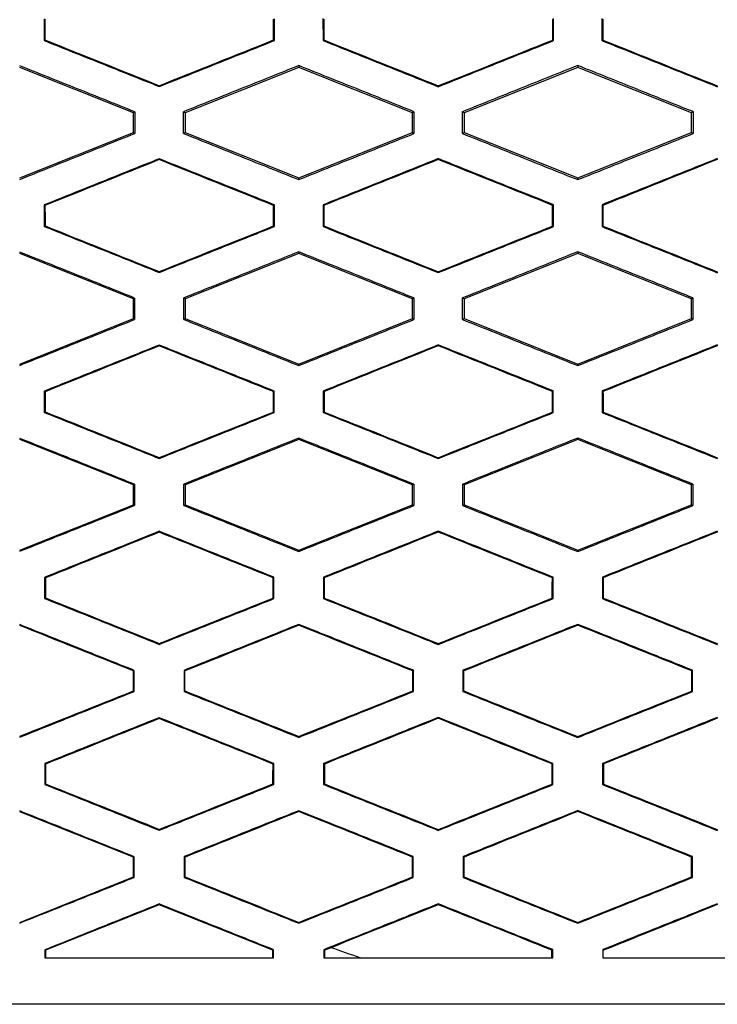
# Model space of a CAD drawing. Header units: millimetres. Extents: x 82 to 1002, y -172 to 1064.
# Tile 82 of 159: x 658 to 666, y 459 to 469. Entities that reach past the tile are written whole.
import ezdxf

# ---------------------------------------------------------------- set-up
doc = ezdxf.new("R2010")
doc.units = ezdxf.units.MM

msp = doc.modelspace()

# ---------------------------------------------------------------- linework, layer by layer
at = {"color": 7, "linetype": 'Continuous', "lineweight": 25}
for p, q in [((658.485, 469.486), (658.485, 469.253)), ((660.962, 469.252), (660.962, 469.487)), ((661.483, 469.488), (661.484, 469.252)), ((663.963, 469.251), (663.963, 469.488)), ((664.483, 469.488), (664.483, 469.251)), ((658.485, 469.253), (658.494, 469.259)), ((660.962, 469.252), (660.953, 469.258)), ((661.484, 469.252), (661.492, 469.258)), ((663.963, 469.251), (663.954, 469.257)), ((664.483, 469.251), (664.492, 469.257)), ((661.223, 468.983), (661.223, 468.964)), ((664.223, 468.984), (664.223, 468.964)), ((659.445, 468.476), (658.223, 468.964)), ((661.223, 468.964), (660.001, 468.476)), ((662.445, 468.476), (661.223, 468.964)), ((664.223, 468.964), (663.001, 468.476)), ((665.445, 468.476), (664.223, 468.964)), ((659.723, 468.758), (659.723, 468.767)), ((662.723, 468.756), (662.723, 468.766)), ((665.723, 468.765), (665.723, 468.756)), ((659.461, 468.486), (659.445, 468.476)), ((659.445, 468.264), (659.445, 468.476)), ((660.001, 468.476), (659.985, 468.487)), ((660.001, 468.476), (660.001, 468.264)), ((662.462, 468.487), (662.445, 468.476)), ((662.445, 468.264), (662.445, 468.476)), ((663.001, 468.476), (662.984, 468.487)), ((663.001, 468.476), (663.001, 468.264)), ((665.463, 468.488), (665.445, 468.476)), ((665.445, 468.264), (665.445, 468.476)), ((658.223, 467.775), (659.445, 468.264)), ((659.445, 468.264), (659.46, 468.253)), ((659.985, 468.253), (660.001, 468.264)), ((660.001, 468.264), (661.223, 467.775)), ((661.223, 467.775), (662.445, 468.264)), ((662.445, 468.264), (662.462, 468.252)), ((662.984, 468.252), (663.001, 468.264)), ((663.001, 468.264), (664.223, 467.775)), ((664.223, 467.775), (665.445, 468.264)), ((665.445, 468.264), (665.462, 468.252)), ((659.723, 467.981), (659.723, 467.972)), ((662.723, 467.983), (662.723, 467.973)), ((665.723, 467.983), (665.723, 467.974)), ((661.223, 467.758), (661.223, 467.775)), ((664.223, 467.757), (664.223, 467.775)), ((658.487, 467.485), (658.487, 467.254)), ((658.495, 467.479), (658.487, 467.485)), ((660.961, 467.486), (660.952, 467.48)), ((660.961, 467.253), (660.961, 467.486)), ((661.485, 467.487), (661.485, 467.253)), ((661.494, 467.481), (661.485, 467.487)), ((663.962, 467.487), (663.953, 467.481)), ((663.961, 467.252), (663.962, 467.487)), ((664.484, 467.487), (664.484, 467.252)), ((664.484, 467.487), (664.493, 467.481)), ((658.487, 467.254), (658.496, 467.26)), ((660.961, 467.253), (660.952, 467.259)), ((661.485, 467.253), (661.494, 467.259)), ((663.961, 467.252), (663.953, 467.258)), ((664.484, 467.252), (664.493, 467.258)), ((659.445, 466.476), (658.223, 466.964)), ((661.223, 466.964), (660.001, 466.476)), ((661.223, 466.981), (661.223, 466.964)), ((662.445, 466.476), (661.223, 466.964)), ((664.223, 466.964), (663.001, 466.476)), ((664.223, 466.982), (664.223, 466.964)), ((665.445, 466.476), (664.223, 466.964)), ((659.723, 466.759), (659.723, 466.769)), ((662.723, 466.758), (662.723, 466.767)), ((665.723, 466.767), (665.723, 466.757)), ((659.459, 466.485), (659.445, 466.476)), ((659.445, 466.264), (659.445, 466.476)), ((660.001, 466.476), (659.986, 466.486)), ((660.001, 466.476), (660.001, 466.264)), ((662.461, 466.486), (662.445, 466.476)), ((662.445, 466.264), (662.445, 466.476)), ((663.001, 466.476), (662.985, 466.486)), ((663.001, 466.476), (663.001, 466.264)), ((665.461, 466.487), (665.445, 466.476)), ((665.445, 466.264), (665.445, 466.476)), ((658.223, 465.775), (659.445, 466.264)), ((659.445, 466.264), (659.459, 466.254)), ((659.987, 466.254), (660.001, 466.264)), ((660.001, 466.264), (661.223, 465.775)), ((661.223, 465.775), (662.445, 466.264)), ((662.445, 466.264), (662.46, 466.253)), ((662.985, 466.253), (663.001, 466.264)), ((663.001, 466.264), (664.223, 465.775)), ((664.223, 465.775), (665.445, 466.264)), ((665.445, 466.264), (665.461, 466.253)), ((659.723, 465.979), (659.723, 465.97)), ((662.723, 465.981), (662.723, 465.972)), ((665.723, 465.982), (665.723, 465.972)), ((661.223, 465.759), (661.223, 465.775)), ((664.223, 465.758), (664.223, 465.775)), ((658.488, 465.484), (658.488, 465.255)), ((658.497, 465.478), (658.488, 465.484)), ((660.959, 465.485), (660.95, 465.479)), ((660.959, 465.254), (660.959, 465.485)), ((661.487, 465.485), (661.487, 465.254)), ((661.495, 465.48), (661.487, 465.485)), ((663.96, 465.486), (663.951, 465.48)), ((663.96, 465.254), (663.96, 465.486)), ((664.486, 465.486), (664.486, 465.254)), ((664.486, 465.486), (664.494, 465.48)), ((658.488, 465.255), (658.497, 465.261)), ((660.959, 465.254), (660.95, 465.26)), ((661.487, 465.254), (661.495, 465.26)), ((663.96, 465.254), (663.951, 465.259)), ((664.486, 465.254), (664.495, 465.259)), ((659.445, 464.476), (658.223, 464.964)), ((661.223, 464.964), (660.001, 464.476)), ((661.223, 464.979), (661.223, 464.964)), ((662.445, 464.476), (661.223, 464.964)), ((664.223, 464.964), (663.001, 464.476)), ((664.223, 464.98), (664.223, 464.964)), ((665.445, 464.476), (664.223, 464.964)), ((659.723, 464.761), (659.723, 464.77)), ((662.723, 464.76), (662.723, 464.769)), ((665.723, 464.769), (665.723, 464.759)), ((659.457, 464.484), (659.445, 464.476)), ((659.445, 464.264), (659.445, 464.476)), ((660.001, 464.476), (659.988, 464.484)), ((660.001, 464.476), (660.001, 464.264)), ((662.459, 464.485), (662.445, 464.476)), ((662.445, 464.264), (662.445, 464.476)), ((663.001, 464.476), (662.987, 464.485)), ((663.001, 464.476), (663.001, 464.264)), ((665.459, 464.486), (665.445, 464.476)), ((665.445, 464.264), (665.445, 464.476)), ((658.223, 463.775), (659.445, 464.264)), ((659.445, 464.264), (659.457, 464.255)), ((659.988, 464.255), (660.001, 464.264)), ((660.001, 464.264), (661.223, 463.775)), ((661.223, 463.775), (662.445, 464.264)), ((662.445, 464.264), (662.459, 464.254)), ((662.987, 464.254), (663.001, 464.264)), ((663.001, 464.264), (664.223, 463.775)), ((664.223, 463.775), (665.445, 464.264)), ((665.445, 464.264), (665.459, 464.254)), ((659.723, 463.978), (659.723, 463.968)), ((662.723, 463.979), (662.723, 463.97)), ((665.723, 463.98), (665.723, 463.97)), ((661.223, 463.761), (661.223, 463.775)), ((664.223, 463.76), (664.223, 463.775)), ((658.49, 463.483), (658.49, 463.256)), ((658.499, 463.477), (658.49, 463.483)), ((660.957, 463.484), (660.949, 463.478)), ((660.957, 463.255), (660.957, 463.484)), ((661.488, 463.484), (661.489, 463.255)), ((661.497, 463.478), (661.488, 463.484)), ((663.958, 463.485), (663.95, 463.479)), ((663.958, 463.255), (663.958, 463.485)), ((664.488, 463.485), (664.488, 463.255)), ((664.488, 463.485), (664.496, 463.479)), ((658.49, 463.256), (658.499, 463.262)), ((660.957, 463.255), (660.948, 463.261)), ((661.489, 463.255), (661.497, 463.261)), ((663.958, 463.255), (663.949, 463.261)), ((664.488, 463.255), (664.497, 463.261)), ((661.223, 462.977), (661.223, 462.968)), ((664.223, 462.978), (664.223, 462.969)), ((659.723, 462.763), (659.723, 462.772)), ((662.723, 462.762), (662.723, 462.771)), ((665.723, 462.771), (665.723, 462.761)), ((659.455, 462.483), (659.447, 462.477)), ((659.455, 462.257), (659.455, 462.483)), ((659.99, 462.483), (659.99, 462.256)), ((659.99, 462.483), (659.999, 462.477)), ((659.999, 462.262), (659.999, 462.477)), ((662.457, 462.484), (662.448, 462.478)), ((662.457, 462.256), (662.457, 462.484)), ((662.989, 462.484), (662.989, 462.256)), ((662.989, 462.484), (662.998, 462.478)), ((662.998, 462.262), (662.998, 462.478)), ((665.457, 462.484), (665.449, 462.478)), ((665.457, 462.255), (665.457, 462.484)), ((659.455, 462.257), (659.447, 462.263)), ((659.999, 462.262), (659.99, 462.256)), ((662.457, 462.256), (662.448, 462.262)), ((662.998, 462.262), (662.989, 462.256)), ((665.457, 462.255), (665.449, 462.261)), ((659.723, 461.975), (659.723, 461.966)), ((662.723, 461.977), (662.723, 461.968)), ((665.723, 461.978), (665.723, 461.968)), ((661.223, 461.763), (661.223, 461.773)), ((664.223, 461.762), (664.223, 461.772)), ((658.492, 461.482), (658.492, 461.258)), ((658.501, 461.476), (658.492, 461.482)), ((660.955, 461.483), (660.947, 461.477)), ((660.955, 461.257), (660.955, 461.483)), ((661.49, 461.483), (661.491, 461.257)), ((661.499, 461.477), (661.49, 461.483)), ((663.956, 461.483), (663.948, 461.478)), ((663.956, 461.256), (663.956, 461.483)), ((664.49, 461.483), (664.49, 461.256)), ((664.49, 461.483), (664.498, 461.478)), ((658.492, 461.258), (658.501, 461.264)), ((660.955, 461.257), (660.946, 461.263)), ((661.491, 461.257), (661.499, 461.263)), ((663.956, 461.256), (663.947, 461.262)), ((664.49, 461.256), (664.499, 461.262)), ((659.445, 460.476), (658.223, 460.964)), ((661.223, 460.975), (661.223, 460.966)), ((664.223, 460.976), (664.223, 460.967)), ((659.723, 460.765), (659.723, 460.775)), ((662.723, 460.764), (662.723, 460.773)), ((665.723, 460.773), (665.723, 460.763)), ((659.453, 460.481), (659.445, 460.476)), ((659.445, 460.264), (659.445, 460.476)), ((659.453, 460.258), (659.453, 460.481)), ((659.992, 460.482), (659.993, 460.258)), ((659.992, 460.482), (660.001, 460.476)), ((660.001, 460.264), (660.001, 460.476)), ((662.455, 460.482), (662.446, 460.477)), ((662.455, 460.257), (662.455, 460.482)), ((662.991, 460.483), (662.991, 460.257)), ((662.991, 460.483), (663, 460.477)), ((663, 460.263), (663, 460.477)), ((665.455, 460.483), (665.447, 460.477)), ((665.455, 460.257), (665.455, 460.483)), ((658.223, 459.775), (659.445, 460.264)), ((659.453, 460.258), (659.445, 460.264)), ((660.001, 460.264), (659.993, 460.258)), ((662.455, 460.257), (662.446, 460.263)), ((663, 460.263), (662.991, 460.257)), ((665.455, 460.257), (665.446, 460.263)), ((659.723, 459.964), (658.501, 459.475)), ((659.723, 459.973), (659.723, 459.964)), ((660.945, 459.475), (659.723, 459.964)), ((662.723, 459.975), (662.723, 459.965)), ((665.723, 459.975), (665.723, 459.966)), ((661.223, 459.766), (661.223, 459.775)), ((664.223, 459.765), (664.223, 459.774)), ((658.494, 459.48), (658.495, 459.395)), ((658.494, 459.48), (658.501, 459.475)), ((658.501, 459.475), (658.501, 459.395)), ((660.953, 459.481), (660.945, 459.475)), ((660.945, 459.395), (660.945, 459.475)), ((660.953, 459.395), (660.953, 459.481)), ((661.493, 459.481), (661.493, 459.395)), ((661.493, 459.481), (661.501, 459.475)), ((661.571, 459.503), (661.501, 459.475)), ((661.501, 459.475), (661.501, 459.395)), ((663.954, 459.482), (663.945, 459.476)), ((663.945, 459.395), (663.945, 459.476)), ((663.954, 459.395), (663.954, 459.482)), ((664.492, 459.482), (664.492, 459.395)), ((664.492, 459.482), (664.501, 459.476))]:
    msp.add_line(p, q, dxfattribs=at)
for points in [[(658.494, 469.48), (658.494, 469.407), (658.494, 469.333), (658.494, 469.259)], [(660.953, 469.258), (660.953, 469.333), (660.953, 469.407), (660.953, 469.481)], [(661.492, 469.482), (661.492, 469.407), (661.492, 469.332), (661.492, 469.258)], [(663.954, 469.257), (663.954, 469.332), (663.954, 469.407), (663.954, 469.482)], [(664.491, 469.482), (664.491, 469.407), (664.491, 469.332), (664.492, 469.257)], [(658.494, 469.259), (658.904, 469.095), (659.313, 468.931), (659.723, 468.767)], [(659.723, 468.767), (660.133, 468.931), (660.543, 469.094), (660.953, 469.258)], [(661.492, 469.258), (661.902, 469.094), (662.313, 468.93), (662.723, 468.766)], [(662.723, 468.766), (663.133, 468.929), (663.544, 469.093), (663.954, 469.257)], [(664.492, 469.257), (664.902, 469.093), (665.312, 468.929), (665.723, 468.765)], [(665.723, 468.765), (665.723, 468.765), (665.723, 468.765), (665.723, 468.765)], [(659.461, 468.486), (659.461, 468.409), (659.46, 468.331), (659.46, 468.253)], [(659.985, 468.253), (659.985, 468.331), (659.985, 468.409), (659.985, 468.487)], [(662.462, 468.487), (662.462, 468.409), (662.462, 468.331), (662.462, 468.252)], [(662.984, 468.252), (662.984, 468.331), (662.984, 468.409), (662.984, 468.488)], [(665.463, 468.488), (665.462, 468.409), (665.462, 468.331), (665.462, 468.252)], [(659.723, 467.972), (659.314, 467.808), (658.905, 467.644), (658.495, 467.479)], [(660.952, 467.48), (660.542, 467.644), (660.133, 467.808), (659.723, 467.972)], [(662.723, 467.973), (662.313, 467.809), (661.903, 467.645), (661.494, 467.481)], [(663.953, 467.481), (663.543, 467.645), (663.133, 467.809), (662.723, 467.973)], [(665.723, 467.974), (665.313, 467.81), (664.903, 467.645), (664.493, 467.481)], [(665.723, 467.974), (665.723, 467.974), (665.723, 467.974), (665.723, 467.974)], [(658.495, 467.479), (658.495, 467.406), (658.496, 467.333), (658.496, 467.26)], [(660.952, 467.259), (660.952, 467.333), (660.952, 467.407), (660.952, 467.48)], [(661.494, 467.481), (661.494, 467.407), (661.494, 467.333), (661.494, 467.259)], [(663.953, 467.258), (663.953, 467.333), (663.953, 467.407), (663.953, 467.481)], [(664.493, 467.481), (664.493, 467.407), (664.493, 467.333), (664.493, 467.258)], [(658.496, 467.26), (658.905, 467.096), (659.314, 466.932), (659.723, 466.769)], [(659.723, 466.769), (660.132, 466.932), (660.542, 467.096), (660.952, 467.259)], [(661.494, 467.259), (661.903, 467.095), (662.313, 466.931), (662.723, 466.767)], [(662.723, 466.767), (663.133, 466.931), (663.543, 467.095), (663.953, 467.258)], [(664.493, 467.258), (664.903, 467.094), (665.313, 466.931), (665.723, 466.767)], [(665.723, 466.767), (665.723, 466.767), (665.723, 466.767), (665.723, 466.767)], [(659.459, 466.485), (659.459, 466.408), (659.459, 466.331), (659.459, 466.254)], [(659.987, 466.254), (659.987, 466.331), (659.987, 466.408), (659.986, 466.486)], [(662.461, 466.486), (662.46, 466.409), (662.46, 466.331), (662.46, 466.253)], [(662.985, 466.253), (662.985, 466.331), (662.985, 466.409), (662.985, 466.486)], [(665.461, 466.487), (665.461, 466.409), (665.461, 466.331), (665.461, 466.253)], [(659.723, 465.97), (659.314, 465.806), (658.906, 465.642), (658.497, 465.478)], [(660.95, 465.479), (660.541, 465.643), (660.132, 465.806), (659.723, 465.97)], [(662.723, 465.972), (662.314, 465.808), (661.904, 465.644), (661.495, 465.48)], [(663.951, 465.48), (663.542, 465.644), (663.132, 465.808), (662.723, 465.972)], [(665.723, 465.972), (665.313, 465.808), (664.904, 465.644), (664.494, 465.48)], [(665.723, 465.972), (665.723, 465.972), (665.723, 465.972), (665.723, 465.972)], [(660.95, 465.26), (660.95, 465.333), (660.95, 465.406), (660.95, 465.479)], [(661.495, 465.48), (661.495, 465.406), (661.495, 465.333), (661.495, 465.26)], [(663.951, 465.259), (663.951, 465.333), (663.951, 465.407), (663.951, 465.48)], [(664.494, 465.48), (664.495, 465.407), (664.495, 465.333), (664.495, 465.259)], [(658.497, 465.478), (658.497, 465.406), (658.497, 465.334), (658.497, 465.261)], [(658.497, 465.261), (658.906, 465.098), (659.314, 464.934), (659.723, 464.77)], [(659.723, 464.77), (660.132, 464.934), (660.541, 465.097), (660.95, 465.26)], [(661.495, 465.26), (661.905, 465.096), (662.314, 464.933), (662.723, 464.769)], [(662.723, 464.769), (663.132, 464.932), (663.542, 465.096), (663.951, 465.259)], [(664.495, 465.259), (664.904, 465.096), (665.314, 464.932), (665.723, 464.769)], [(665.723, 464.769), (665.723, 464.769), (665.723, 464.769), (665.723, 464.769)], [(659.457, 464.484), (659.457, 464.408), (659.457, 464.332), (659.457, 464.255)], [(659.988, 464.255), (659.988, 464.332), (659.988, 464.408), (659.988, 464.484)], [(662.459, 464.485), (662.459, 464.408), (662.459, 464.331), (662.459, 464.254)], [(662.987, 464.254), (662.987, 464.331), (662.987, 464.408), (662.987, 464.485)], [(665.459, 464.486), (665.459, 464.408), (665.459, 464.331), (665.459, 464.254)], [(659.723, 463.968), (659.315, 463.804), (658.907, 463.641), (658.499, 463.477)], [(660.949, 463.478), (660.54, 463.641), (660.131, 463.805), (659.723, 463.968)], [(662.723, 463.97), (662.314, 463.806), (661.906, 463.642), (661.497, 463.478)], [(663.95, 463.479), (663.541, 463.642), (663.132, 463.806), (662.723, 463.97)], [(665.723, 463.97), (665.314, 463.806), (664.905, 463.643), (664.496, 463.479)], [(665.723, 463.97), (665.723, 463.97), (665.723, 463.97), (665.723, 463.97)], [(658.499, 463.477), (658.499, 463.406), (658.499, 463.334), (658.499, 463.262)], [(660.948, 463.261), (660.948, 463.334), (660.948, 463.406), (660.949, 463.478)], [(661.497, 463.478), (661.497, 463.406), (661.497, 463.334), (661.497, 463.261)], [(663.949, 463.261), (663.949, 463.333), (663.949, 463.406), (663.95, 463.479)], [(664.496, 463.479), (664.496, 463.406), (664.496, 463.333), (664.497, 463.261)], [(658.499, 463.262), (658.907, 463.099), (659.315, 462.936), (659.723, 462.772)], [(659.723, 462.772), (660.131, 462.935), (660.54, 463.098), (660.948, 463.261)], [(661.497, 463.261), (661.906, 463.098), (662.314, 462.934), (662.723, 462.771)], [(662.723, 462.771), (663.132, 462.934), (663.541, 463.097), (663.949, 463.261)], [(664.497, 463.261), (664.905, 463.097), (665.314, 462.934), (665.723, 462.771)], [(659.447, 462.477), (659.039, 462.64), (658.631, 462.803), (658.223, 462.966)], [(661.223, 462.968), (660.815, 462.804), (660.407, 462.641), (659.999, 462.477)], [(662.448, 462.478), (662.04, 462.641), (661.631, 462.805), (661.223, 462.968)], [(664.223, 462.969), (663.815, 462.805), (663.406, 462.642), (662.998, 462.478)], [(665.449, 462.478), (665.04, 462.642), (664.632, 462.805), (664.223, 462.969)], [(665.723, 462.771), (665.723, 462.771), (665.723, 462.771), (665.723, 462.771)], [(659.447, 462.263), (659.447, 462.334), (659.447, 462.405), (659.447, 462.477)], [(662.448, 462.262), (662.448, 462.334), (662.448, 462.406), (662.448, 462.478)], [(665.449, 462.261), (665.449, 462.334), (665.449, 462.406), (665.449, 462.478)], [(658.223, 461.775), (658.631, 461.937), (659.039, 462.1), (659.447, 462.263)], [(659.999, 462.262), (660.407, 462.099), (660.815, 461.936), (661.223, 461.773)], [(661.223, 461.773), (661.631, 461.936), (662.04, 462.099), (662.448, 462.262)], [(662.998, 462.262), (663.406, 462.098), (663.815, 461.935), (664.223, 461.772)], [(664.223, 461.772), (664.631, 461.935), (665.04, 462.098), (665.449, 462.261)], [(659.723, 461.966), (659.316, 461.803), (658.908, 461.639), (658.501, 461.476)], [(660.947, 461.477), (660.539, 461.64), (660.131, 461.803), (659.723, 461.966)], [(662.723, 461.968), (662.315, 461.804), (661.907, 461.64), (661.499, 461.477)], [(663.948, 461.478), (663.539, 461.641), (663.131, 461.804), (662.723, 461.968)], [(665.723, 461.968), (665.315, 461.805), (664.907, 461.641), (664.498, 461.478)], [(665.723, 461.968), (665.723, 461.968), (665.723, 461.968), (665.723, 461.968)], [(658.501, 461.476), (658.501, 461.405), (658.501, 461.334), (658.501, 461.264)], [(660.946, 461.263), (660.946, 461.334), (660.946, 461.405), (660.947, 461.477)], [(661.499, 461.477), (661.499, 461.406), (661.499, 461.334), (661.499, 461.263)], [(663.947, 461.262), (663.947, 461.334), (663.947, 461.406), (663.948, 461.478)], [(664.498, 461.478), (664.498, 461.406), (664.499, 461.334), (664.499, 461.262)], [(658.501, 461.264), (658.908, 461.101), (659.316, 460.938), (659.723, 460.775)], [(659.723, 460.775), (660.131, 460.937), (660.539, 461.1), (660.946, 461.263)], [(661.499, 461.263), (661.907, 461.099), (662.315, 460.936), (662.723, 460.773)], [(662.723, 460.773), (663.131, 460.936), (663.539, 461.099), (663.947, 461.262)], [(664.499, 461.262), (664.907, 461.099), (665.315, 460.936), (665.723, 460.773)], [(661.223, 460.966), (660.816, 460.802), (660.408, 460.639), (660.001, 460.476)], [(662.446, 460.477), (662.038, 460.64), (661.631, 460.803), (661.223, 460.966)], [(664.223, 460.967), (663.815, 460.803), (663.407, 460.64), (663, 460.477)], [(665.447, 460.477), (665.039, 460.64), (664.631, 460.804), (664.223, 460.967)], [(665.723, 460.773), (665.723, 460.773), (665.723, 460.773), (665.723, 460.773)], [(662.446, 460.263), (662.446, 460.334), (662.446, 460.405), (662.446, 460.477)], [(665.446, 460.263), (665.446, 460.334), (665.447, 460.406), (665.447, 460.477)], [(660.001, 460.264), (660.408, 460.101), (660.816, 459.938), (661.223, 459.775)], [(661.223, 459.775), (661.631, 459.938), (662.038, 460.1), (662.446, 460.263)], [(663, 460.263), (663.408, 460.1), (663.815, 459.937), (664.223, 459.774)], [(664.223, 459.774), (664.631, 459.937), (665.039, 460.1), (665.446, 460.263)], [(662.723, 459.965), (662.339, 459.811), (661.955, 459.657), (661.571, 459.503)], [(663.945, 459.476), (663.538, 459.639), (663.13, 459.802), (662.723, 459.965)], [(665.723, 459.966), (665.316, 459.803), (664.908, 459.639), (664.501, 459.476)], [(665.723, 459.966), (665.723, 459.966), (665.723, 459.966), (665.723, 459.966)], [(661.882, 459.395), (661.778, 459.43), (661.674, 459.466), (661.571, 459.503)], [(675.925, 458.895), (669.12, 458.895), (662.328, 458.895), (655.524, 458.895)]]:
    msp.add_open_spline(points, degree=3, dxfattribs=at)
for points, knots in [([(658.485, 469.253), (658.692, 469.17), (659.104, 469.005), (659.517, 468.84), (659.723, 468.758)], [0, 0, 0, 0, 0.500418, 1, 1, 1, 1]), ([(659.723, 468.758), (659.93, 468.84), (660.343, 469.005), (660.756, 469.17), (660.962, 469.252)], [0, 0, 0, 0, 0.500473, 1, 1, 1, 1]), ([(661.484, 469.252), (661.69, 469.169), (662.103, 469.004), (662.516, 468.839), (662.723, 468.756)], [0, 0, 0, 0, 0.5002819, 1, 1, 1, 1]), ([(662.723, 468.756), (662.93, 468.839), (663.343, 469.004), (663.756, 469.169), (663.963, 469.251)], [0, 0, 0, 0, 0.500287, 1, 1, 1, 1]), ([(664.483, 469.251), (664.689, 469.169), (665.102, 469.004), (665.516, 468.838), (665.723, 468.756)], [0, 0, 0, 0, 0.498463, 1, 1, 1, 1]), ([(659.461, 468.486), (659.254, 468.569), (658.842, 468.734), (658.429, 468.898), (658.223, 468.981)], [0, 0, 0, 0, 0.499584, 1, 1, 1, 1]), ([(661.223, 468.983), (661.017, 468.9), (660.604, 468.735), (660.191, 468.569), (659.985, 468.487)], [0, 0, 0, 0, 0.499532, 1, 1, 1, 1]), ([(662.462, 468.487), (662.256, 468.57), (661.843, 468.735), (661.43, 468.9), (661.223, 468.983)], [0, 0, 0, 0, 0.499709, 1, 1, 1, 1]), ([(664.223, 468.984), (664.016, 468.901), (663.603, 468.736), (663.19, 468.57), (662.984, 468.487)], [0, 0, 0, 0, 0.499728, 1, 1, 1, 1]), ([(665.463, 468.488), (665.256, 468.57), (664.843, 468.736), (664.43, 468.901), (664.223, 468.984)], [0, 0, 0, 0, 0.499953, 1, 1, 1, 1]), ([(658.223, 467.759), (658.429, 467.842), (658.842, 468.006), (659.254, 468.171), (659.46, 468.253)], [0, 0, 0, 0, 0.500527, 1, 1, 1, 1]), ([(659.985, 468.253), (660.192, 468.17), (660.604, 468.005), (661.017, 467.84), (661.223, 467.758)], [0, 0, 0, 0, 0.5003605, 1, 1, 1, 1]), ([(661.223, 467.758), (661.43, 467.84), (661.842, 468.005), (662.256, 468.17), (662.462, 468.252)], [0, 0, 0, 0, 0.5004, 1, 1, 1, 1]), ([(662.984, 468.252), (663.19, 468.17), (663.603, 468.004), (664.016, 467.839), (664.223, 467.757)], [0, 0, 0, 0, 0.500165, 1, 1, 1, 1]), ([(664.223, 467.757), (664.43, 467.839), (664.843, 468.004), (665.256, 468.169), (665.462, 468.252)], [0, 0, 0, 0, 0.5001543, 1, 1, 1, 1]), ([(659.723, 467.981), (659.517, 467.899), (659.105, 467.733), (658.693, 467.568), (658.487, 467.485)], [0, 0, 0, 0, 0.499472, 1, 1, 1, 1]), ([(660.961, 467.486), (660.755, 467.569), (660.342, 467.734), (659.929, 467.899), (659.723, 467.981)], [0, 0, 0, 0, 0.499634, 1, 1, 1, 1]), ([(662.723, 467.983), (662.517, 467.9), (662.104, 467.735), (661.691, 467.569), (661.485, 467.487)], [0, 0, 0, 0, 0.49961, 1, 1, 1, 1]), ([(663.962, 467.487), (663.755, 467.57), (663.342, 467.735), (662.929, 467.9), (662.723, 467.983)], [0, 0, 0, 0, 0.499819, 1, 1, 1, 1]), ([(665.723, 467.983), (665.516, 467.901), (665.103, 467.735), (664.69, 467.57), (664.484, 467.487)], [0, 0, 0, 0, 0.501086, 1, 1, 1, 1]), ([(658.487, 467.254), (658.693, 467.172), (659.105, 467.007), (659.517, 466.842), (659.723, 466.759)], [0, 0, 0, 0, 0.500411, 1, 1, 1, 1]), ([(659.723, 466.759), (659.929, 466.842), (660.342, 467.006), (660.754, 467.171), (660.961, 467.253)], [0, 0, 0, 0, 0.500483, 1, 1, 1, 1]), ([(661.485, 467.253), (661.691, 467.17), (662.104, 467.005), (662.517, 466.84), (662.723, 466.758)], [0, 0, 0, 0, 0.500274, 1, 1, 1, 1]), ([(662.723, 466.758), (662.929, 466.84), (663.342, 467.005), (663.755, 467.17), (663.961, 467.252)], [0, 0, 0, 0, 0.500296, 1, 1, 1, 1]), ([(664.484, 467.252), (664.69, 467.17), (665.103, 467.005), (665.516, 466.84), (665.723, 466.757)], [0, 0, 0, 0, 0.498458, 1, 1, 1, 1]), ([(659.459, 466.485), (659.253, 466.568), (658.841, 466.732), (658.429, 466.897), (658.223, 466.979)], [0, 0, 0, 0, 0.499591, 1, 1, 1, 1]), ([(661.223, 466.981), (661.017, 466.899), (660.605, 466.733), (660.193, 466.568), (659.986, 466.486)], [0, 0, 0, 0, 0.499523, 1, 1, 1, 1]), ([(662.461, 466.486), (662.254, 466.569), (661.842, 466.734), (661.429, 466.899), (661.223, 466.981)], [0, 0, 0, 0, 0.499716, 1, 1, 1, 1]), ([(664.223, 466.982), (664.017, 466.9), (663.604, 466.734), (663.192, 466.569), (662.985, 466.486)], [0, 0, 0, 0, 0.4997202, 1, 1, 1, 1]), ([(665.461, 466.487), (665.255, 466.569), (664.842, 466.735), (664.429, 466.9), (664.223, 466.982)], [0, 0, 0, 0, 0.4999601, 1, 1, 1, 1]), ([(658.223, 465.761), (658.429, 465.843), (658.841, 466.008), (659.253, 466.172), (659.459, 466.254)], [0, 0, 0, 0, 0.500535, 1, 1, 1, 1]), ([(659.987, 466.254), (660.193, 466.171), (660.605, 466.007), (661.017, 465.842), (661.223, 465.759)], [0, 0, 0, 0, 0.500356, 1, 1, 1, 1]), ([(661.223, 465.759), (661.429, 465.842), (661.842, 466.006), (662.254, 466.171), (662.46, 466.253)], [0, 0, 0, 0, 0.5004065, 1, 1, 1, 1]), ([(662.985, 466.253), (663.192, 466.171), (663.604, 466.006), (664.017, 465.841), (664.223, 465.758)], [0, 0, 0, 0, 0.50016, 1, 1, 1, 1]), ([(664.223, 465.758), (664.429, 465.841), (664.842, 466.006), (665.255, 466.171), (665.461, 466.253)], [0, 0, 0, 0, 0.50016, 1, 1, 1, 1]), ([(659.723, 465.979), (659.517, 465.897), (659.106, 465.732), (658.694, 465.567), (658.488, 465.484)], [0, 0, 0, 0, 0.499466, 1, 1, 1, 1]), ([(660.959, 465.485), (660.753, 465.568), (660.341, 465.732), (659.929, 465.897), (659.723, 465.979)], [0, 0, 0, 0, 0.499638, 1, 1, 1, 1]), ([(662.723, 465.981), (662.517, 465.898), (662.105, 465.733), (661.693, 465.568), (661.487, 465.485)], [0, 0, 0, 0, 0.499605, 1, 1, 1, 1]), ([(663.96, 465.486), (663.754, 465.569), (663.342, 465.734), (662.929, 465.898), (662.723, 465.981)], [0, 0, 0, 0, 0.499823, 1, 1, 1, 1]), ([(665.723, 465.982), (665.517, 465.899), (665.104, 465.734), (664.692, 465.569), (664.486, 465.486)], [0, 0, 0, 0, 0.501027, 1, 1, 1, 1]), ([(658.488, 465.255), (658.694, 465.173), (659.106, 465.008), (659.517, 464.843), (659.723, 464.761)], [0, 0, 0, 0, 0.50041, 1, 1, 1, 1]), ([(659.723, 464.761), (659.929, 464.843), (660.341, 465.008), (660.753, 465.172), (660.959, 465.254)], [0, 0, 0, 0, 0.500487, 1, 1, 1, 1]), ([(661.487, 465.254), (661.693, 465.172), (662.105, 465.007), (662.517, 464.842), (662.723, 464.76)], [0, 0, 0, 0, 0.5002729, 1, 1, 1, 1]), ([(662.723, 464.76), (662.929, 464.842), (663.342, 465.007), (663.754, 465.171), (663.96, 465.254)], [0, 0, 0, 0, 0.500299, 1, 1, 1, 1]), ([(664.486, 465.254), (664.692, 465.171), (665.104, 465.006), (665.516, 464.842), (665.723, 464.759)], [0, 0, 0, 0, 0.498462, 1, 1, 1, 1]), ([(659.457, 464.484), (659.252, 464.566), (658.84, 464.731), (658.429, 464.895), (658.223, 464.977)], [0, 0, 0, 0, 0.499591, 1, 1, 1, 1]), ([(661.223, 464.979), (661.017, 464.897), (660.606, 464.732), (660.194, 464.567), (659.988, 464.484)], [0, 0, 0, 0, 0.49952, 1, 1, 1, 1]), ([(662.459, 464.485), (662.253, 464.568), (661.841, 464.732), (661.429, 464.897), (661.223, 464.979)], [0, 0, 0, 0, 0.499717, 1, 1, 1, 1]), ([(664.223, 464.98), (664.017, 464.898), (663.605, 464.733), (663.193, 464.568), (662.987, 464.485)], [0, 0, 0, 0, 0.499718, 1, 1, 1, 1]), ([(665.459, 464.486), (665.253, 464.568), (664.841, 464.733), (664.429, 464.898), (664.223, 464.98)], [0, 0, 0, 0, 0.499962, 1, 1, 1, 1]), ([(658.223, 463.763), (658.429, 463.845), (658.84, 464.009), (659.252, 464.173), (659.457, 464.255)], [0, 0, 0, 0, 0.500536, 1, 1, 1, 1]), ([(659.988, 464.255), (660.194, 464.173), (660.606, 464.008), (661.017, 463.843), (661.223, 463.761)], [0, 0, 0, 0, 0.500358, 1, 1, 1, 1]), ([(661.223, 463.761), (661.429, 463.843), (661.841, 464.008), (662.253, 464.172), (662.459, 464.254)], [0, 0, 0, 0, 0.500408, 1, 1, 1, 1]), ([(662.987, 464.254), (663.193, 464.172), (663.605, 464.007), (664.017, 463.843), (664.223, 463.76)], [0, 0, 0, 0, 0.500161, 1, 1, 1, 1]), ([(664.223, 463.76), (664.429, 463.843), (664.841, 464.007), (665.253, 464.172), (665.459, 464.254)], [0, 0, 0, 0, 0.50016, 1, 1, 1, 1]), ([(659.723, 463.978), (659.518, 463.895), (659.107, 463.73), (658.696, 463.566), (658.49, 463.483)], [0, 0, 0, 0, 0.499465, 1, 1, 1, 1]), ([(660.957, 463.484), (660.752, 463.566), (660.34, 463.731), (659.929, 463.895), (659.723, 463.978)], [0, 0, 0, 0, 0.499635, 1, 1, 1, 1]), ([(662.723, 463.979), (662.517, 463.897), (662.106, 463.732), (661.694, 463.567), (661.488, 463.484)], [0, 0, 0, 0, 0.499605, 1, 1, 1, 1]), ([(663.958, 463.485), (663.752, 463.567), (663.341, 463.732), (662.929, 463.897), (662.723, 463.979)], [0, 0, 0, 0, 0.499821, 1, 1, 1, 1]), ([(665.723, 463.98), (665.517, 463.897), (665.105, 463.732), (664.693, 463.567), (664.488, 463.485)], [0, 0, 0, 0, 0.500972, 1, 1, 1, 1]), ([(658.49, 463.256), (658.696, 463.174), (659.107, 463.01), (659.518, 462.845), (659.723, 462.763)], [0, 0, 0, 0, 0.500414, 1, 1, 1, 1]), ([(659.723, 462.763), (659.929, 462.845), (660.34, 463.009), (660.752, 463.173), (660.957, 463.255)], [0, 0, 0, 0, 0.5004856, 1, 1, 1, 1]), ([(661.489, 463.255), (661.694, 463.173), (662.106, 463.008), (662.517, 462.844), (662.723, 462.762)], [0, 0, 0, 0, 0.500277, 1, 1, 1, 1]), ([(662.723, 462.762), (662.929, 462.844), (663.341, 463.008), (663.752, 463.173), (663.958, 463.255)], [0, 0, 0, 0, 0.500297, 1, 1, 1, 1]), ([(664.488, 463.255), (664.693, 463.173), (665.105, 463.008), (665.517, 462.844), (665.723, 462.761)], [0, 0, 0, 0, 0.498469, 1, 1, 1, 1]), ([(659.455, 462.483), (659.25, 462.565), (658.839, 462.729), (658.429, 462.893), (658.223, 462.975)], [0, 0, 0, 0, 0.499584, 1, 1, 1, 1]), ([(661.223, 462.977), (661.018, 462.895), (660.607, 462.73), (660.196, 462.566), (659.99, 462.483)], [0, 0, 0, 0, 0.499522, 1, 1, 1, 1]), ([(662.457, 462.484), (662.251, 462.566), (661.84, 462.731), (661.429, 462.895), (661.223, 462.977)], [0, 0, 0, 0, 0.49971, 1, 1, 1, 1]), ([(664.223, 462.978), (664.017, 462.896), (663.606, 462.731), (663.195, 462.566), (662.989, 462.484)], [0, 0, 0, 0, 0.499721, 1, 1, 1, 1]), ([(665.457, 462.484), (665.252, 462.567), (664.84, 462.731), (664.429, 462.896), (664.223, 462.978)], [0, 0, 0, 0, 0.499957, 1, 1, 1, 1]), ([(658.223, 461.765), (658.429, 461.847), (658.839, 462.011), (659.25, 462.175), (659.455, 462.257)], [0, 0, 0, 0, 0.500532, 1, 1, 1, 1]), ([(659.99, 462.256), (660.196, 462.174), (660.607, 462.01), (661.018, 461.845), (661.223, 461.763)], [0, 0, 0, 0, 0.500365, 1, 1, 1, 1]), ([(661.223, 461.763), (661.429, 461.845), (661.84, 462.01), (662.251, 462.174), (662.457, 462.256)], [0, 0, 0, 0, 0.500403, 1, 1, 1, 1]), ([(662.989, 462.256), (663.195, 462.173), (663.606, 462.009), (664.017, 461.845), (664.223, 461.762)], [0, 0, 0, 0, 0.500168, 1, 1, 1, 1]), ([(664.223, 461.762), (664.429, 461.845), (664.84, 462.009), (665.252, 462.173), (665.457, 462.255)], [0, 0, 0, 0, 0.500155, 1, 1, 1, 1]), ([(659.723, 461.975), (659.518, 461.893), (659.108, 461.729), (658.697, 461.564), (658.492, 461.482)], [0, 0, 0, 0, 0.499471, 1, 1, 1, 1]), ([(660.955, 461.483), (660.75, 461.565), (660.339, 461.729), (659.929, 461.893), (659.723, 461.975)], [0, 0, 0, 0, 0.499627, 1, 1, 1, 1]), ([(662.723, 461.977), (662.518, 461.895), (662.107, 461.73), (661.696, 461.565), (661.49, 461.483)], [0, 0, 0, 0, 0.49961, 1, 1, 1, 1]), ([(663.956, 461.483), (663.751, 461.566), (663.34, 461.73), (662.929, 461.895), (662.723, 461.977)], [0, 0, 0, 0, 0.499814, 1, 1, 1, 1]), ([(665.723, 461.978), (665.517, 461.895), (665.106, 461.73), (664.695, 461.566), (664.49, 461.483)], [0, 0, 0, 0, 0.500926, 1, 1, 1, 1]), ([(658.492, 461.258), (658.698, 461.176), (659.108, 461.011), (659.518, 460.847), (659.723, 460.765)], [0, 0, 0, 0, 0.500425, 1, 1, 1, 1]), ([(659.723, 460.765), (659.929, 460.847), (660.339, 461.011), (660.75, 461.175), (660.955, 461.257)], [0, 0, 0, 0, 0.500478, 1, 1, 1, 1]), ([(661.491, 461.257), (661.696, 461.174), (662.107, 461.01), (662.518, 460.846), (662.723, 460.764)], [0, 0, 0, 0, 0.500287, 1, 1, 1, 1]), ([(662.723, 460.764), (662.929, 460.846), (663.34, 461.01), (663.751, 461.174), (663.956, 461.256)], [0, 0, 0, 0, 0.500289, 1, 1, 1, 1]), ([(664.49, 461.256), (664.695, 461.174), (665.106, 461.01), (665.517, 460.846), (665.723, 460.763)], [0, 0, 0, 0, 0.4984741, 1, 1, 1, 1]), ([(659.453, 460.481), (659.248, 460.563), (658.838, 460.727), (658.428, 460.891), (658.223, 460.973)], [0, 0, 0, 0, 0.499572, 1, 1, 1, 1]), ([(661.223, 460.975), (661.018, 460.893), (660.608, 460.729), (660.198, 460.564), (659.992, 460.482)], [0, 0, 0, 0, 0.499531, 1, 1, 1, 1]), ([(662.455, 460.482), (662.25, 460.565), (661.839, 460.729), (661.428, 460.893), (661.223, 460.975)], [0, 0, 0, 0, 0.4997, 1, 1, 1, 1]), ([(664.223, 460.976), (664.018, 460.894), (663.607, 460.729), (663.196, 460.565), (662.991, 460.483)], [0, 0, 0, 0, 0.4997302, 1, 1, 1, 1]), ([(665.455, 460.483), (665.25, 460.565), (664.839, 460.73), (664.428, 460.894), (664.223, 460.976)], [0, 0, 0, 0, 0.499947, 1, 1, 1, 1]), ([(658.223, 459.768), (658.428, 459.849), (658.838, 460.013), (659.248, 460.176), (659.453, 460.258)], [0, 0, 0, 0, 0.500521, 1, 1, 1, 1]), ([(659.993, 460.258), (660.198, 460.176), (660.608, 460.012), (661.018, 459.848), (661.223, 459.766)], [0, 0, 0, 0, 0.500378, 1, 1, 1, 1]), ([(661.223, 459.766), (661.428, 459.848), (661.839, 460.011), (662.249, 460.175), (662.455, 460.257)], [0, 0, 0, 0, 0.500392, 1, 1, 1, 1]), ([(662.991, 460.257), (663.197, 460.175), (663.607, 460.011), (664.018, 459.847), (664.223, 459.765)], [0, 0, 0, 0, 0.5001796, 1, 1, 1, 1]), ([(664.223, 459.765), (664.428, 459.847), (664.839, 460.011), (665.25, 460.175), (665.455, 460.257)], [0, 0, 0, 0, 0.500144, 1, 1, 1, 1]), ([(659.723, 459.973), (659.518, 459.891), (659.109, 459.727), (658.699, 459.562), (658.494, 459.48)], [0, 0, 0, 0, 0.499483, 1, 1, 1, 1]), ([(660.953, 459.481), (660.748, 459.563), (660.338, 459.727), (659.928, 459.891), (659.723, 459.973)], [0, 0, 0, 0, 0.499613, 1, 1, 1, 1]), ([(662.723, 459.975), (662.518, 459.892), (662.108, 459.728), (661.698, 459.564), (661.493, 459.481)], [0, 0, 0, 0, 0.499622, 1, 1, 1, 1]), ([(663.954, 459.482), (663.749, 459.564), (663.339, 459.728), (662.928, 459.892), (662.723, 459.975)], [0, 0, 0, 0, 0.4998009, 1, 1, 1, 1]), ([(665.723, 459.975), (665.518, 459.893), (665.107, 459.729), (664.697, 459.564), (664.492, 459.482)], [0, 0, 0, 0, 0.500897, 1, 1, 1, 1]), ([(658.495, 459.395), (658.768, 459.395), (659.314, 459.395), (660.134, 459.395), (660.68, 459.395), (660.953, 459.395)], [0, 0, 0, 0, 0.333559, 0.66689, 1, 1, 1, 1]), ([(661.493, 459.395), (661.766, 459.395), (662.313, 459.395), (663.134, 459.395), (663.681, 459.395), (663.954, 459.395)], [0, 0, 0, 0, 0.333486, 0.666817, 1, 1, 1, 1]), ([(664.492, 459.395), (664.766, 459.395), (665.313, 459.395), (666.134, 459.395), (666.681, 459.395), (666.955, 459.395)], [0, 0, 0, 0, 0.333335, 0.666665, 1, 1, 1, 1])]:
    msp.add_open_spline(points, degree=3, knots=knots, dxfattribs=at)

doc.saveas('drawing.dxf')
